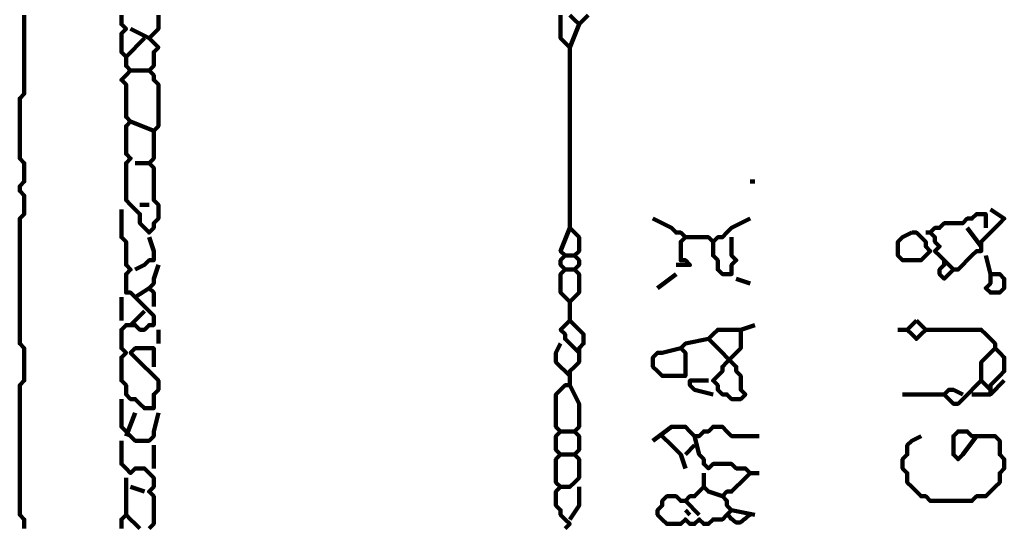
# Model space of a CAD drawing. Header units: metres. Extents: x 1704 to 4131, y 3282 to 4241.
# Tile 65 of 78: x 2249.01 to 2250.98, y 4229.93 to 4230.94. Entities that reach past the tile are written whole.
import ezdxf

# ---------------------------------------------------------------- set-up
doc = ezdxf.new("R2010")
doc.units = ezdxf.units.M
doc.layers.add('P', color=250, linetype='Continuous', lineweight=100)

msp = doc.modelspace()

# ---------------------------------------------------------------- linework, layer by layer
at = {"layer": 'P', "color": 0, "linetype": 'Continuous'}
for points in [[(2249.0241, 4230.9507), (2249.0241, 4230.9415), (2249.0241, 4230.9323), (2249.0241, 4230.923), (2249.0241, 4230.9138), (2249.0241, 4230.9046), (2249.0241, 4230.8953), (2249.0241, 4230.8861), (2249.0241, 4230.8769), (2249.0241, 4230.8676), (2249.0241, 4230.8584), (2249.0241, 4230.8492), (2249.0241, 4230.84), (2249.0241, 4230.8307), (2249.0241, 4230.8215), (2249.0241, 4230.8123), (2249.0241, 4230.803), (2249.0241, 4230.7938), (2249.0149, 4230.7846), (2249.0149, 4230.7753), (2249.0149, 4230.7661), (2249.0149, 4230.7569), (2249.0149, 4230.7476), (2249.0149, 4230.7384), (2249.0149, 4230.7292), (2249.0149, 4230.72), (2249.0149, 4230.7107), (2249.0149, 4230.7015), (2249.0149, 4230.6923), (2249.0149, 4230.683), (2249.0149, 4230.6738), (2249.0149, 4230.6646), (2249.0241, 4230.6553), (2249.0241, 4230.6461), (2249.0241, 4230.6369), (2249.0241, 4230.6276), (2249.0241, 4230.6184), (2249.0149, 4230.6092), (2249.0149, 4230.6), (2249.0241, 4230.5907), (2249.0241, 4230.5815), (2249.0241, 4230.5723), (2249.0241, 4230.563), (2249.0241, 4230.5538), (2249.0149, 4230.5446), (2249.0149, 4230.5353), (2249.0149, 4230.5261), (2249.0149, 4230.5169), (2249.0149, 4230.5076), (2249.0149, 4230.4984), (2249.0149, 4230.4892), (2249.0149, 4230.48), (2249.0149, 4230.4707), (2249.0149, 4230.4615), (2249.0149, 4230.4523), (2249.0149, 4230.443), (2249.0149, 4230.4338), (2249.0149, 4230.4246), (2249.0149, 4230.4153), (2249.0149, 4230.4061), (2249.0149, 4230.3969), (2249.0149, 4230.3876), (2249.0149, 4230.3784), (2249.0149, 4230.3692), (2249.0149, 4230.36), (2249.0149, 4230.3507), (2249.0149, 4230.3415), (2249.0149, 4230.3323), (2249.0149, 4230.323), (2249.0149, 4230.3138), (2249.0149, 4230.3046), (2249.0149, 4230.2953), (2249.0241, 4230.2861), (2249.0241, 4230.2769), (2249.0241, 4230.2676), (2249.0241, 4230.2584), (2249.0241, 4230.2492), (2249.0241, 4230.24), (2249.0241, 4230.2307), (2249.0241, 4230.2215), (2249.0149, 4230.2123), (2249.0149, 4230.203), (2249.0149, 4230.1938), (2249.0149, 4230.1846), (2249.0149, 4230.1753), (2249.0149, 4230.1661), (2249.0149, 4230.1569), (2249.0149, 4230.1476), (2249.0149, 4230.1384), (2249.0149, 4230.1292), (2249.0149, 4230.12), (2249.0149, 4230.1107), (2249.0149, 4230.1015), (2249.0149, 4230.0923), (2249.0149, 4230.083), (2249.0149, 4230.0738), (2249.0149, 4230.0646), (2249.0149, 4230.0553), (2249.0149, 4230.0461), (2249.0149, 4230.0369), (2249.0149, 4230.0276), (2249.0149, 4230.0184), (2249.0149, 4230.0092), (2249.0149, 4230), (2249.0149, 4229.9907), (2249.0149, 4229.9815), (2249.0149, 4229.9723), (2249.0149, 4229.963), (2249.0149, 4229.9538), (2249.0241, 4229.9446), (2249.0241, 4229.9353), (2249.0241, 4229.9261)], [(2249.2918, 4230.9507), (2249.2918, 4230.9415), (2249.2918, 4230.9323), (2249.2918, 4230.923), (2249.2826, 4230.9138), (2249.2733, 4230.9046), (2249.2826, 4230.8953), (2249.2918, 4230.8861), (2249.2826, 4230.8769), (2249.2826, 4230.8676), (2249.2826, 4230.8584), (2249.2826, 4230.8492), (2249.2733, 4230.84), (2249.2826, 4230.8307), (2249.2826, 4230.8215), (2249.2918, 4230.8123), (2249.2918, 4230.803), (2249.2918, 4230.7938), (2249.2918, 4230.7846), (2249.2918, 4230.7753), (2249.2918, 4230.7661), (2249.2918, 4230.7569), (2249.2918, 4230.7476), (2249.2918, 4230.7384), (2249.2918, 4230.7292), (2249.2826, 4230.72), (2249.2826, 4230.7107), (2249.2826, 4230.7015), (2249.2826, 4230.6923), (2249.2826, 4230.683), (2249.2826, 4230.6738), (2249.2826, 4230.6646), (2249.2733, 4230.6553), (2249.2826, 4230.6461), (2249.2826, 4230.6369), (2249.2826, 4230.6276), (2249.2826, 4230.6184), (2249.2826, 4230.6092), (2249.2826, 4230.6), (2249.2826, 4230.5907), (2249.2826, 4230.5815), (2249.2918, 4230.5723), (2249.2918, 4230.563), (2249.2918, 4230.5538), (2249.2918, 4230.5446), (2249.2826, 4230.5353), (2249.2826, 4230.5261), (2249.2733, 4230.5169), (2249.2641, 4230.5261), (2249.2549, 4230.5353), (2249.2549, 4230.5446), (2249.2549, 4230.5538), (2249.2456, 4230.563), (2249.2364, 4230.5723), (2249.2272, 4230.5815), (2249.2272, 4230.5907), (2249.2272, 4230.6), (2249.2272, 4230.6092), (2249.2272, 4230.6184), (2249.2272, 4230.6276), (2249.2272, 4230.6369), (2249.2272, 4230.6461), (2249.2272, 4230.6553), (2249.2364, 4230.6646), (2249.2272, 4230.6738), (2249.2272, 4230.683), (2249.2272, 4230.6923), (2249.2272, 4230.7015), (2249.2272, 4230.7107), (2249.2272, 4230.72), (2249.2272, 4230.7292), (2249.2364, 4230.7384), (2249.2272, 4230.7476), (2249.2272, 4230.7569), (2249.2272, 4230.7661), (2249.2272, 4230.7753), (2249.2272, 4230.7846), (2249.2272, 4230.7938), (2249.2272, 4230.803), (2249.2272, 4230.8123), (2249.218, 4230.8215), (2249.2272, 4230.8307), (2249.2364, 4230.84), (2249.2272, 4230.8492), (2249.2272, 4230.8584), (2249.2272, 4230.8676), (2249.218, 4230.8769), (2249.218, 4230.8861), (2249.218, 4230.8953), (2249.218, 4230.9046), (2249.218, 4230.9138), (2249.2272, 4230.923), (2249.218, 4230.9323), (2249.218, 4230.9415), (2249.218, 4230.9507)], [(2250.0949, 4230.9507), (2250.0949, 4230.9415), (2250.0949, 4230.9323), (2250.0949, 4230.923), (2250.0949, 4230.9138), (2250.0949, 4230.9046), (2250.1041, 4230.8953), (2250.1133, 4230.8861), (2250.1318, 4230.9323)], [(2250.1503, 4230.9507), (2250.141, 4230.9415), (2250.1318, 4230.9323), (2250.1226, 4230.9415), (2250.1133, 4230.9507)], [(2249.2364, 4230.923), (2249.2733, 4230.9046)], [(2249.2641, 4230.9046), (2249.2272, 4230.8676)], [(2250.1133, 4230.8861), (2250.1133, 4230.8492), (2250.1133, 4230.84), (2250.1133, 4230.8307), (2250.1133, 4230.8215), (2250.1133, 4230.8123), (2250.1133, 4230.803), (2250.1133, 4230.7938), (2250.1133, 4230.7846), (2250.1133, 4230.7753), (2250.1133, 4230.7661), (2250.1133, 4230.7569), (2250.1133, 4230.7476), (2250.1133, 4230.7384), (2250.1133, 4230.7292), (2250.1133, 4230.72), (2250.1133, 4230.7107), (2250.1133, 4230.7015), (2250.1133, 4230.6923), (2250.1133, 4230.683), (2250.1133, 4230.6738), (2250.1133, 4230.6646), (2250.1133, 4230.6553), (2250.1133, 4230.6461), (2250.1133, 4230.6369), (2250.1133, 4230.6276), (2250.1133, 4230.6184), (2250.1133, 4230.6092), (2250.1133, 4230.6), (2250.1133, 4230.5907), (2250.1133, 4230.5815), (2250.1133, 4230.5723), (2250.1133, 4230.563), (2250.1133, 4230.5538), (2250.1133, 4230.5446), (2250.1133, 4230.5353), (2250.1133, 4230.5261), (2250.1226, 4230.5169), (2250.1318, 4230.5076), (2250.1318, 4230.4984), (2250.1318, 4230.4892), (2250.1318, 4230.48), (2250.1226, 4230.4707), (2250.1318, 4230.4615), (2250.1318, 4230.4523), (2250.1226, 4230.443), (2250.1318, 4230.4338), (2250.1318, 4230.4246), (2250.1318, 4230.4153), (2250.1318, 4230.4061), (2250.1318, 4230.3969), (2250.1226, 4230.3876), (2250.1133, 4230.3784), (2250.1041, 4230.3876), (2250.0949, 4230.3969), (2250.0949, 4230.4061), (2250.0949, 4230.4153), (2250.0949, 4230.4246), (2250.0949, 4230.4338), (2250.1041, 4230.443), (2250.0949, 4230.4523), (2250.0949, 4230.4615), (2250.1041, 4230.4707), (2250.0949, 4230.48), (2250.1133, 4230.5261)], [(2249.2364, 4230.84), (2249.2733, 4230.84)], [(2249.2364, 4230.7384), (2249.2826, 4230.72)], [(2249.2456, 4230.6553), (2249.2733, 4230.6553)], [(2250.4733, 4230.6184), (2250.4826, 4230.6184)], [(2249.218, 4230.563), (2249.218, 4230.5261), (2249.218, 4230.5169), (2249.218, 4230.5076), (2249.2272, 4230.4984), (2249.2272, 4230.4892), (2249.2272, 4230.48), (2249.2272, 4230.4707), (2249.2272, 4230.4615), (2249.2272, 4230.4523), (2249.2364, 4230.443), (2249.2272, 4230.4338), (2249.2272, 4230.4246), (2249.2272, 4230.4153), (2249.2272, 4230.4061), (2249.2272, 4230.3969), (2249.2364, 4230.3969), (2249.2456, 4230.3876), (2249.2549, 4230.3784), (2249.2641, 4230.3692), (2249.2733, 4230.36), (2249.2826, 4230.3507), (2249.2826, 4230.3415), (2249.2826, 4230.3323), (2249.2733, 4230.3323), (2249.2641, 4230.323), (2249.2549, 4230.323), (2249.2456, 4230.3323), (2249.2364, 4230.3323), (2249.2272, 4230.3323), (2249.218, 4230.323), (2249.218, 4230.3138), (2249.218, 4230.3046), (2249.218, 4230.2953), (2249.218, 4230.2861), (2249.2272, 4230.2769), (2249.218, 4230.2676), (2249.218, 4230.2584), (2249.218, 4230.2492), (2249.218, 4230.24), (2249.218, 4230.2307), (2249.218, 4230.2215), (2249.2272, 4230.2123), (2249.2272, 4230.203), (2249.2272, 4230.1938), (2249.2364, 4230.1846), (2249.2456, 4230.1846), (2249.2549, 4230.1753), (2249.2641, 4230.1661), (2249.2733, 4230.1661), (2249.2826, 4230.1661), (2249.2826, 4230.1753), (2249.2826, 4230.1846), (2249.2826, 4230.1938), (2249.2918, 4230.203), (2249.2918, 4230.2123), (2249.2918, 4230.2215), (2249.2826, 4230.2307), (2249.2733, 4230.24), (2249.2641, 4230.2492), (2249.2549, 4230.2584), (2249.2456, 4230.2676), (2249.2364, 4230.2769), (2249.2456, 4230.2861), (2249.2549, 4230.2861), (2249.2641, 4230.2861), (2249.2733, 4230.2861), (2249.2826, 4230.2861), (2249.2826, 4230.2492)], [(2249.2549, 4230.5723), (2249.2733, 4230.5723)], [(2250.9533, 4230.563), (2250.981, 4230.5446), (2250.9718, 4230.5353), (2250.9626, 4230.5261), (2250.9533, 4230.5169), (2250.9441, 4230.5076), (2250.9349, 4230.4984), (2250.9349, 4230.4892), (2250.9349, 4230.48), (2250.9256, 4230.48), (2250.9164, 4230.4707), (2250.9072, 4230.4615), (2250.898, 4230.4523), (2250.8887, 4230.443), (2250.8795, 4230.443), (2250.8703, 4230.4338), (2250.861, 4230.4246), (2250.8518, 4230.4338), (2250.8518, 4230.443), (2250.861, 4230.4523), (2250.861, 4230.4615), (2250.8518, 4230.4707), (2250.8426, 4230.48), (2250.8518, 4230.4892), (2250.8426, 4230.4984), (2250.8426, 4230.5076), (2250.8333, 4230.5169), (2250.8426, 4230.5261), (2250.8518, 4230.5261), (2250.861, 4230.5353), (2250.8703, 4230.5353), (2250.8795, 4230.5353), (2250.8887, 4230.5353), (2250.898, 4230.5353), (2250.9072, 4230.5446), (2250.9164, 4230.5446), (2250.9256, 4230.5538), (2250.9349, 4230.5538), (2250.9441, 4230.5538), (2250.9441, 4230.5446), (2250.9441, 4230.5261)], [(2250.2795, 4230.5446), (2250.3164, 4230.5261), (2250.3256, 4230.5169), (2250.3349, 4230.5169), (2250.3441, 4230.5076), (2250.3349, 4230.4984), (2250.3349, 4230.4892), (2250.3349, 4230.48), (2250.3349, 4230.4707), (2250.3349, 4230.4615), (2250.3441, 4230.4615), (2250.3533, 4230.4523), (2250.3256, 4230.4523)], [(2250.4733, 4230.5446), (2250.4364, 4230.5261), (2250.4272, 4230.5169), (2250.418, 4230.5076), (2250.4087, 4230.5076), (2250.3995, 4230.4984), (2250.3903, 4230.5076), (2250.381, 4230.5076), (2250.3441, 4230.5076)], [(2250.7964, 4230.5169), (2250.8056, 4230.5169), (2250.8149, 4230.5076), (2250.8241, 4230.4984), (2250.8241, 4230.4892), (2250.8333, 4230.48), (2250.8241, 4230.4707), (2250.8149, 4230.4615), (2250.8056, 4230.4615), (2250.7964, 4230.4615), (2250.7872, 4230.4615), (2250.778, 4230.4615), (2250.7687, 4230.4707), (2250.7687, 4230.48), (2250.7687, 4230.4892), (2250.7687, 4230.4984), (2250.778, 4230.5076), (2250.7964, 4230.5169)], [(2250.8241, 4230.5169), (2250.8333, 4230.5169)], [(2250.9072, 4230.5261), (2250.9349, 4230.4892)], [(2249.2733, 4230.5076), (2249.2826, 4230.48), (2249.2826, 4230.4707), (2249.2826, 4230.4615), (2249.2733, 4230.4615), (2249.2641, 4230.4523), (2249.2456, 4230.443)], [(2250.4364, 4230.5076), (2250.4364, 4230.4707), (2250.4456, 4230.4615), (2250.4364, 4230.4523), (2250.4364, 4230.443), (2250.4364, 4230.4338), (2250.4272, 4230.4338), (2250.418, 4230.4338), (2250.4087, 4230.443), (2250.4087, 4230.4523), (2250.4087, 4230.4615), (2250.3995, 4230.4707), (2250.3995, 4230.4984)], [(2250.1041, 4230.4707), (2250.1226, 4230.4707)], [(2250.861, 4230.4615), (2250.8795, 4230.443)], [(2250.9441, 4230.4707), (2250.9533, 4230.4338), (2250.9626, 4230.4338), (2250.9718, 4230.4338), (2250.981, 4230.4246), (2250.981, 4230.4153), (2250.981, 4230.4061), (2250.9718, 4230.3969), (2250.9626, 4230.3969), (2250.9533, 4230.3969), (2250.9441, 4230.4061), (2250.9533, 4230.4153), (2250.9533, 4230.4338)], [(2249.2918, 4230.4523), (2249.2826, 4230.4246), (2249.2826, 4230.4153), (2249.2733, 4230.4061), (2249.2826, 4230.3969), (2249.2826, 4230.3876), (2249.2826, 4230.3692)], [(2250.1041, 4230.443), (2250.1226, 4230.443)], [(2250.2887, 4230.4061), (2250.3256, 4230.4338)], [(2250.4456, 4230.4246), (2250.4733, 4230.4153)], [(2249.2456, 4230.3876), (2249.2733, 4230.4061)], [(2249.218, 4230.3876), (2249.218, 4230.3415)], [(2250.1133, 4230.3784), (2250.1133, 4230.3415), (2250.1226, 4230.3323), (2250.1318, 4230.323), (2250.141, 4230.3138), (2250.141, 4230.3046), (2250.141, 4230.2953), (2250.1318, 4230.2861), (2250.1318, 4230.2769), (2250.1318, 4230.2676), (2250.1318, 4230.2584), (2250.1226, 4230.2492), (2250.1133, 4230.24), (2250.1133, 4230.2307), (2250.1133, 4230.2215), (2250.1133, 4230.2123), (2250.1041, 4230.2123), (2250.0949, 4230.203), (2250.0856, 4230.1938), (2250.0856, 4230.1846), (2250.0856, 4230.1753), (2250.0856, 4230.1661), (2250.0856, 4230.1569), (2250.0856, 4230.1476), (2250.0856, 4230.1384), (2250.0856, 4230.1292), (2250.0949, 4230.12), (2250.0856, 4230.1107), (2250.0856, 4230.1015), (2250.0856, 4230.0923), (2250.0856, 4230.083), (2250.0949, 4230.0738), (2250.0856, 4230.0646), (2250.0856, 4230.0553), (2250.0856, 4230.0461), (2250.0856, 4230.0369), (2250.0856, 4230.0276), (2250.0856, 4230.0184), (2250.0949, 4230.0092), (2250.0856, 4230), (2250.0856, 4229.9907), (2250.0856, 4229.9815), (2250.0856, 4229.9723), (2250.0949, 4229.963), (2250.0949, 4229.9538), (2250.1041, 4229.9446), (2250.1133, 4229.9353), (2250.1041, 4229.9261)], [(2249.2641, 4230.36), (2249.2364, 4230.3323)], [(2250.1133, 4230.3415), (2250.0949, 4230.323), (2250.1041, 4230.3138), (2250.1041, 4230.3046), (2250.1318, 4230.2769)], [(2250.8056, 4230.3415), (2250.8149, 4230.3323), (2250.8241, 4230.323), (2250.8149, 4230.3138), (2250.8056, 4230.3046), (2250.7964, 4230.3138), (2250.7872, 4230.323), (2250.8056, 4230.3415)], [(2249.2918, 4230.323), (2249.2918, 4230.2953)], [(2250.4549, 4230.323), (2250.418, 4230.323), (2250.4087, 4230.323), (2250.3995, 4230.3138), (2250.3903, 4230.3046), (2250.3995, 4230.2953), (2250.4087, 4230.2861), (2250.418, 4230.2769), (2250.4272, 4230.2676), (2250.4364, 4230.2584), (2250.4456, 4230.2492), (2250.4456, 4230.24), (2250.4549, 4230.2307), (2250.4549, 4230.2215), (2250.4549, 4230.2123), (2250.4549, 4230.203), (2250.4641, 4230.1938), (2250.4549, 4230.1846), (2250.4456, 4230.1846), (2250.4364, 4230.1846), (2250.4272, 4230.1938), (2250.418, 4230.1938), (2250.4087, 4230.203), (2250.4087, 4230.2123), (2250.3995, 4230.2215), (2250.4087, 4230.2307), (2250.418, 4230.24), (2250.418, 4230.2492), (2250.4272, 4230.2584), (2250.4364, 4230.2676), (2250.4456, 4230.2769), (2250.4549, 4230.2861), (2250.4549, 4230.2953), (2250.4549, 4230.3046), (2250.4549, 4230.3138), (2250.4549, 4230.323), (2250.4826, 4230.3323)], [(2250.7687, 4230.323), (2250.7872, 4230.323)], [(2250.8241, 4230.323), (2250.861, 4230.323), (2250.8703, 4230.323), (2250.8795, 4230.323), (2250.8887, 4230.323), (2250.898, 4230.323), (2250.9072, 4230.323), (2250.9164, 4230.323), (2250.9256, 4230.323), (2250.9349, 4230.323), (2250.9441, 4230.3138), (2250.9533, 4230.3046), (2250.9626, 4230.2953), (2250.9626, 4230.2861), (2250.9718, 4230.2769), (2250.981, 4230.2676), (2250.981, 4230.2584), (2250.981, 4230.2492), (2250.981, 4230.24), (2250.9718, 4230.2307), (2250.9626, 4230.2215), (2250.9533, 4230.2123), (2250.9533, 4230.203), (2250.9533, 4230.1938), (2250.981, 4230.2215)], [(2250.3349, 4230.2861), (2250.298, 4230.2769), (2250.2887, 4230.2769), (2250.2795, 4230.2676), (2250.2795, 4230.2584), (2250.2795, 4230.2492), (2250.2887, 4230.24), (2250.298, 4230.2307), (2250.3072, 4230.2307), (2250.3164, 4230.2307), (2250.3256, 4230.2307), (2250.3349, 4230.2307), (2250.3441, 4230.2307), (2250.3441, 4230.24), (2250.3441, 4230.2492), (2250.3441, 4230.2584), (2250.3441, 4230.2676), (2250.3441, 4230.2769), (2250.3349, 4230.2861), (2250.3441, 4230.2953), (2250.3903, 4230.3046)], [(2250.0949, 4230.2953), (2250.0856, 4230.2769), (2250.0856, 4230.2676), (2250.0856, 4230.2584), (2250.1133, 4230.2307)], [(2250.9626, 4230.2861), (2250.9349, 4230.2584), (2250.9349, 4230.2492), (2250.9349, 4230.24), (2250.9349, 4230.2307), (2250.9349, 4230.2215), (2250.9533, 4230.203)], [(2250.3995, 4230.1938), (2250.3626, 4230.203), (2250.3533, 4230.2123), (2250.3533, 4230.2215), (2250.3903, 4230.2215)], [(2250.9349, 4230.2215), (2250.898, 4230.1846), (2250.8887, 4230.1753), (2250.8795, 4230.1753), (2250.8703, 4230.1846), (2250.861, 4230.1938), (2250.8703, 4230.203), (2250.8795, 4230.203), (2250.898, 4230.1938)], [(2250.1133, 4230.2123), (2250.1318, 4230.1753), (2250.1318, 4230.1661), (2250.1318, 4230.1569), (2250.1318, 4230.1476), (2250.1318, 4230.1384), (2250.1318, 4230.1292), (2250.1226, 4230.12), (2250.1318, 4230.1107), (2250.1318, 4230.1015), (2250.1318, 4230.0923), (2250.1318, 4230.083), (2250.1226, 4230.0738), (2250.1318, 4230.0646), (2250.1318, 4230.0553), (2250.1318, 4230.0461), (2250.1318, 4230.0369), (2250.1318, 4230.0276), (2250.1226, 4230.0184), (2250.1133, 4230.0092), (2250.0949, 4230.0092)], [(2249.218, 4230.1846), (2249.218, 4230.1476), (2249.218, 4230.1384), (2249.218, 4230.1292), (2249.2272, 4230.12), (2249.2364, 4230.1107), (2249.2456, 4230.1015), (2249.2549, 4230.1015), (2249.2641, 4230.1015), (2249.2733, 4230.1015), (2249.2826, 4230.1107), (2249.2826, 4230.12), (2249.2918, 4230.1569)], [(2250.778, 4230.1938), (2250.8056, 4230.1938), (2250.8149, 4230.1938), (2250.8241, 4230.1938), (2250.8333, 4230.1938), (2250.8426, 4230.1938), (2250.861, 4230.1938)], [(2250.9164, 4230.1938), (2250.9533, 4230.1938)], [(2249.2456, 4230.1569), (2249.2272, 4230.1107)], [(2250.2795, 4230.1015), (2250.3164, 4230.1292), (2250.3256, 4230.1292), (2250.3349, 4230.1292), (2250.3441, 4230.1292), (2250.3533, 4230.12), (2250.3626, 4230.1107), (2250.3718, 4230.1107), (2250.381, 4230.12), (2250.3903, 4230.12), (2250.3995, 4230.1292), (2250.4087, 4230.1292), (2250.418, 4230.1292), (2250.4272, 4230.12), (2250.4364, 4230.1107), (2250.4456, 4230.1107), (2250.4918, 4230.1107)], [(2249.218, 4230.1015), (2249.218, 4230.0646), (2249.218, 4230.0553), (2249.2272, 4230.0461), (2249.2364, 4230.0369), (2249.2456, 4230.0461), (2249.2549, 4230.0461), (2249.2641, 4230.0461), (2249.2733, 4230.0369), (2249.2826, 4230.0276), (2249.2826, 4230.0184), (2249.2826, 4230.0092), (2249.2733, 4230), (2249.2826, 4229.9907), (2249.2826, 4229.9815), (2249.2826, 4229.9723), (2249.2826, 4229.963), (2249.2826, 4229.9538), (2249.2826, 4229.9446), (2249.2826, 4229.9353), (2249.2733, 4229.9261)], [(2250.0949, 4230.12), (2250.1226, 4230.12)], [(2250.3626, 4230.1107), (2250.3718, 4230.0738), (2250.381, 4230.0646), (2250.381, 4230.0553), (2250.3903, 4230.0461), (2250.3995, 4230.0553), (2250.4087, 4230.0553), (2250.418, 4230.0553), (2250.4272, 4230.0553), (2250.4364, 4230.0553), (2250.4456, 4230.0461), (2250.4549, 4230.0461), (2250.4641, 4230.0461), (2250.4733, 4230.0369), (2250.4641, 4230.0276), (2250.4549, 4230.0184), (2250.4456, 4230.0092), (2250.4364, 4230), (2250.4272, 4230), (2250.418, 4229.9907), (2250.4272, 4229.9815), (2250.4272, 4229.9723), (2250.4364, 4229.963), (2250.4272, 4229.9538), (2250.418, 4229.9446), (2250.4087, 4229.9446), (2250.3995, 4229.9446), (2250.3903, 4229.9353), (2250.381, 4229.9353), (2250.3718, 4229.9446), (2250.3626, 4229.9353), (2250.3533, 4229.9353), (2250.3441, 4229.9446), (2250.3349, 4229.9353), (2250.3256, 4229.9353), (2250.3164, 4229.9353), (2250.3072, 4229.9353), (2250.298, 4229.9446), (2250.2887, 4229.9538), (2250.2887, 4229.963), (2250.298, 4229.9723), (2250.298, 4229.9815), (2250.3072, 4229.9907), (2250.3164, 4229.9907), (2250.3256, 4229.9907), (2250.3349, 4229.9815), (2250.3441, 4229.9815), (2250.3533, 4229.9907), (2250.3626, 4229.9907), (2250.3718, 4230), (2250.381, 4230.0092), (2250.3903, 4230), (2250.418, 4229.9907)], [(2250.298, 4230.1107), (2250.3164, 4230.0923), (2250.3256, 4230.083), (2250.3349, 4230.0738), (2250.3441, 4230.0461)], [(2250.9256, 4230.1107), (2250.898, 4230.0738), (2250.8887, 4230.0646), (2250.8795, 4230.0738), (2250.8795, 4230.083), (2250.8795, 4230.0923), (2250.8795, 4230.1015), (2250.8795, 4230.1107), (2250.8887, 4230.12), (2250.898, 4230.12), (2250.9072, 4230.12), (2250.9164, 4230.1107), (2250.9256, 4230.1107), (2250.9349, 4230.1107), (2250.9441, 4230.1107), (2250.9533, 4230.1107), (2250.9626, 4230.1107), (2250.9718, 4230.1015), (2250.9718, 4230.0923), (2250.9718, 4230.083), (2250.9718, 4230.0738), (2250.981, 4230.0646), (2250.981, 4230.0553), (2250.981, 4230.0461), (2250.9718, 4230.0369), (2250.9718, 4230.0276), (2250.9718, 4230.0184), (2250.9626, 4230.0092), (2250.9533, 4230), (2250.9441, 4229.9907), (2250.9349, 4229.9907), (2250.9256, 4229.9907), (2250.9164, 4229.9815), (2250.9072, 4229.9815), (2250.898, 4229.9815), (2250.8887, 4229.9815), (2250.8795, 4229.9815), (2250.8703, 4229.9815), (2250.861, 4229.9815), (2250.8518, 4229.9815), (2250.8426, 4229.9815), (2250.8333, 4229.9815), (2250.8241, 4229.9907), (2250.8149, 4229.9907), (2250.8056, 4230), (2250.7964, 4230.0092), (2250.7872, 4230.0184), (2250.7872, 4230.0276), (2250.7872, 4230.0369), (2250.778, 4230.0461), (2250.778, 4230.0553), (2250.778, 4230.0646), (2250.7872, 4230.0738), (2250.7872, 4230.083), (2250.7872, 4230.0923), (2250.7964, 4230.1015), (2250.8149, 4230.1107)], [(2249.2826, 4230.0923), (2249.2826, 4230.0461)], [(2250.3626, 4230.0923), (2250.3441, 4230.0738)], [(2250.0949, 4230.0738), (2250.1226, 4230.0738)], [(2249.2272, 4230.0276), (2249.2272, 4230), (2249.2272, 4229.9907), (2249.2272, 4229.9538)], [(2250.381, 4230.0369), (2250.381, 4230.0092)], [(2250.4733, 4230.0369), (2250.4918, 4230.0369)], [(2249.2364, 4230.0092), (2249.2641, 4230)], [(2250.1318, 4230.0092), (2250.1318, 4229.9907), (2250.1318, 4229.9815), (2250.1318, 4229.9723), (2250.1133, 4229.9446)], [(2250.3441, 4229.9815), (2250.3718, 4229.9538)], [(2249.2549, 4229.9261), (2249.2456, 4229.9353), (2249.2364, 4229.9446), (2249.2272, 4229.9538), (2249.218, 4229.9446), (2249.218, 4229.9353), (2249.218, 4229.9261)], [(2250.3441, 4229.963), (2250.3533, 4229.9538)], [(2250.4272, 4229.9538), (2250.4318, 4229.9507), (2250.4349, 4229.9461), (2250.438, 4229.9446), (2250.441, 4229.9415), (2250.4456, 4229.9384), (2250.4503, 4229.9384), (2250.4533, 4229.9384), (2250.458, 4229.9415), (2250.461, 4229.9446), (2250.4641, 4229.9461), (2250.4687, 4229.9507), (2250.4733, 4229.9538)], [(2250.4364, 4229.963), (2250.4826, 4229.9538)]]:
    msp.add_lwpolyline(points, dxfattribs=at)

doc.saveas('drawing.dxf')
